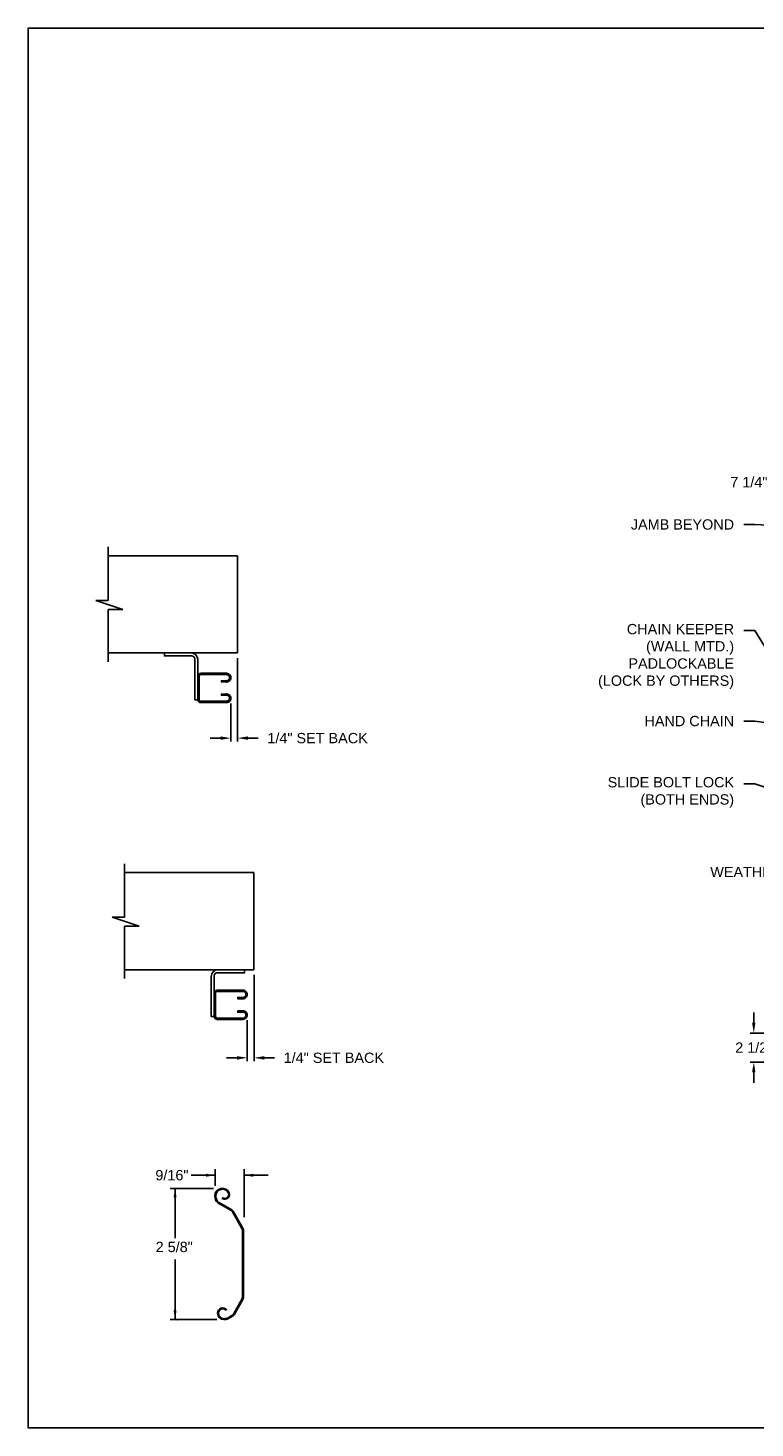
# Model space of a CAD drawing. Header units: inches. Extents: x 169.6 to 213.7, y 214.8 to 267.4.
# Tile 11 of 43: x 169.6 to 176.2, y 234.4 to 247.2. Entities that reach past the tile are written whole.
import ezdxf
from ezdxf import colors
from ezdxf.entities.mleader import LeaderData, LeaderLine
from ezdxf.math import Vec2, Vec3

# ---------------------------------------------------------------- set-up
doc = ezdxf.new("R2010")
doc.units = ezdxf.units.IN
doc.header["$LTSCALE"] = 0.25
doc.header["$MEASUREMENT"] = 0
doc.layers.add('ANNOTATIONS', color=1, linetype='Continuous')
doc.layers.add('DETAILS', color=4, linetype='Continuous')
doc.styles.add('ARIAL', font='arial.ttf', dxfattribs={"height": 0.09375})
doc.dimstyles.new('STANDARD$0', dxfattribs={"dimtxt": 0.09375, "dimasz": 0.09375, "dimexe": 0.03125, "dimexo": 0.046875, "dimgap": 0.09, "dimtad": 0, "dimtih": 1, "dimtoh": 1, "dimdec": 4, "dimzin": 0, "dimdsep": 46, "dimtxsty": 'ARIAL', "dimcen": 0.09, "dimadec": 0, "dimazin": 0, "dimtfac": 1, "dimtdec": 4, "dimtofl": 0, "dimtmove": 0, "dimatfit": 1, "dimfxl": 1, "dimtolj": 1, "dimtzin": 0, "dimarcsym": 0})

# ---------------------------------------------------------------- blocks, each defined once
blk = doc.blocks.new('*D16')
at = {"layer": 'ANNOTATIONS', "color": 0, "lineweight": -2, "transparency": 16777216}
for p, q in [((176.585, 243.695), (176.585, 243.019)), ((176.491, 243.05), (176.397, 243.05)), ((177.185, 243.097), (177.185, 243.081)), ((177.278, 243.05), (177.372, 243.05))]:
    blk.add_line(p, q, dxfattribs=at)
at = {"layer": 'ANNOTATIONS', "color": 0, "transparency": 16777216}
for points in [[(176.491, 243.066), (176.491, 243.034), (176.585, 243.05)], [(177.278, 243.066), (177.278, 243.034), (177.185, 243.05)]]:
    blk.add_solid(points, dxfattribs=at)
at = {"layer": 'defpoints', "color": 0, "transparency": 16777216}
for p in [(176.585, 243.742), (177.185, 243.05), (177.185, 243.05)]:
    blk.add_point(p, dxfattribs=at)
at = {"layer": 'ANNOTATIONS', "color": 0, "transparency": 16777216, "insert": (176.144, 243.05), "char_height": 0.0938, "attachment_point": 5, "style": 'ARIAL'}
blk.add_mtext('\\A1;7 1/4"', dxfattribs=at)
blk = doc.blocks.new('*D19')
at = {"layer": 'ANNOTATIONS', "color": 0, "lineweight": -2, "transparency": 16777216}
for p, q in [((176.189, 238.133), (176.189, 238.226)), ((176.45, 238.039), (176.157, 238.039)), ((176.943, 237.775), (176.157, 237.775)), ((176.189, 237.682), (176.189, 237.588))]:
    blk.add_line(p, q, dxfattribs=at)
at = {"layer": 'ANNOTATIONS', "color": 0, "transparency": 16777216}
for points in [[(176.173, 238.133), (176.204, 238.133), (176.189, 238.039)], [(176.173, 237.682), (176.204, 237.682), (176.189, 237.775)]]:
    blk.add_solid(points, dxfattribs=at)
at = {"layer": 'defpoints', "color": 0, "transparency": 16777216}
for p in [(176.497, 238.039), (176.189, 237.775), (176.989, 237.775)]:
    blk.add_point(p, dxfattribs=at)
at = {"layer": 'ANNOTATIONS', "color": 0, "transparency": 16777216, "insert": (176.189, 237.907), "char_height": 0.0938, "attachment_point": 5, "style": 'ARIAL'}
blk.add_mtext('\\A1;2 1/2"', dxfattribs=at)
blk = doc.blocks.new('*D22')
at = {"layer": 'ANNOTATIONS', "color": 0, "lineweight": -2, "transparency": 16777216}
for p, q in [((171.644, 238.568), (171.644, 237.783)), ((171.583, 238.156), (171.583, 237.783)), ((171.489, 237.814), (171.395, 237.814)), ((171.738, 237.814), (171.831, 237.814))]:
    blk.add_line(p, q, dxfattribs=at)
at = {"layer": 'ANNOTATIONS', "color": 0, "transparency": 16777216}
for points in [[(171.489, 237.83), (171.489, 237.798), (171.583, 237.814)], [(171.738, 237.83), (171.738, 237.798), (171.644, 237.814)]]:
    blk.add_solid(points, dxfattribs=at)
at = {"layer": 'defpoints', "color": 0, "transparency": 16777216}
for p in [(171.644, 238.615), (171.583, 238.203), (171.583, 237.814)]:
    blk.add_point(p, dxfattribs=at)
at = {"layer": 'ANNOTATIONS', "color": 0, "transparency": 16777216, "insert": (172.37, 237.814), "char_height": 0.09375, "attachment_point": 5, "style": 'ARIAL'}
blk.add_mtext('\\A1;1/4" SET BACK', dxfattribs=at)
blk = doc.blocks.new('*D23')
at = {"layer": 'ANNOTATIONS', "color": 0, "lineweight": -2, "transparency": 16777216}
for p, q in [((171.495, 241.45), (171.495, 240.691)), ((171.434, 241.038), (171.434, 240.691)), ((171.34, 240.722), (171.246, 240.722)), ((171.589, 240.722), (171.683, 240.722))]:
    blk.add_line(p, q, dxfattribs=at)
at = {"layer": 'ANNOTATIONS', "color": 0, "transparency": 16777216}
for points in [[(171.34, 240.738), (171.34, 240.707), (171.434, 240.722)], [(171.589, 240.738), (171.589, 240.707), (171.495, 240.722)]]:
    blk.add_solid(points, dxfattribs=at)
at = {"layer": 'defpoints', "color": 0, "transparency": 16777216}
for p in [(171.495, 241.497), (171.434, 241.085), (171.434, 240.722)]:
    blk.add_point(p, dxfattribs=at)
at = {"layer": 'ANNOTATIONS', "color": 0, "transparency": 16777216, "insert": (172.222, 240.722), "char_height": 0.09375, "attachment_point": 5, "style": 'ARIAL'}
blk.add_mtext('\\A1;1/4" SET BACK', dxfattribs=at)

msp = doc.modelspace()

# ---------------------------------------------------------------- linework, layer by layer
at = {"layer": 'ANNOTATIONS'}
for p, q in [((171.28993, 236.74613), (171.07166, 236.74613)), ((171.28993, 236.65096), (171.28993, 236.8007)), ((171.55462, 236.36512), (171.55462, 236.8007)), ((171.55462, 236.74613), (171.77289, 236.74613)), ((171.27417, 236.62692), (170.88129, 236.62692)), ((170.92608, 236.62692), (170.92608, 236.17359)), ((170.92608, 235.43268), (170.92608, 235.97875)), ((171.30692, 235.43268), (170.88129, 235.43268))]:
    msp.add_line(p, q, dxfattribs=at)
for p in [(170.92608, 235.5194), (170.94677, 235.43268)]:
    msp.add_point(p, dxfattribs=at)
for points in [[(171.20807, 236.73249), (171.20807, 236.75978), (171.28993, 236.74613)], [(171.63648, 236.75978), (171.63648, 236.73249), (171.55462, 236.74613)], [(170.93972, 236.54506), (170.91243, 236.54506), (170.92608, 236.62692)], [(170.93972, 235.51454), (170.91243, 235.51454), (170.92608, 235.43268)]]:
    msp.add_solid(points, dxfattribs=at)
at = {"layer": 'defpoints'}
msp.add_lwpolyline([(189.05875, 234.44685), (169.58887, 234.44685), (169.58887, 247.18196), (189.05875, 247.18196)], close=True, dxfattribs=at)
at = {"layer": 'DETAILS', "linetype": 'Continuous'}
for p, q in [((170.31629, 241.97426), (170.31629, 242.46132)), ((170.44997, 241.89385), (170.20638, 241.97426)), ((170.20638, 241.97426), (170.31629, 241.97426)), ((170.31629, 241.41653), (170.31629, 241.89385)), ((170.31629, 241.89385), (170.44997, 241.89385)), ((170.46511, 239.09254), (170.46511, 239.57959)), ((170.59878, 239.01212), (170.3552, 239.09254)), ((170.3552, 239.09254), (170.46511, 239.09254)), ((170.46511, 238.53481), (170.46511, 239.01212)), ((170.46511, 239.01212), (170.59878, 239.01212))]:
    msp.add_line(p, q, dxfattribs=at)
at = {"layer": 'DETAILS'}
for p, q in [((170.31629, 242.38095), (171.49502, 242.38095)), ((171.49502, 241.4969), (171.49502, 242.38095)), ((170.31629, 241.4969), (171.49502, 241.4969)), ((170.46511, 239.49922), (171.64384, 239.49922)), ((171.64384, 238.61517), (171.64384, 239.49922)), ((170.46511, 238.61517), (171.64384, 238.61517))]:
    msp.add_line(p, q, dxfattribs=at)
at = {"layer": 'DETAILS', "linetype": 'Continuous'}
for points in [[(171.13281, 241.4367), (171.13281, 241.07195), (171.10545, 241.07195), (171.10545, 241.44202, 0.39964715), (171.07793, 241.47011), (170.82906, 241.47011), (170.82906, 241.4969), (171.07261, 241.4969, -0.41421356)], [(171.25426, 238.55497), (171.25426, 238.19022), (171.28163, 238.19022), (171.28163, 238.56029, -0.39964715), (171.30915, 238.58838), (171.55801, 238.58838), (171.55801, 238.61517), (171.31446, 238.61517, 0.41421356)], [(171.41186, 236.58352, -0.71328938), (171.35992, 236.54101), (171.35547, 236.5338, 0.71868244), (171.41958, 236.58701, 0.80739118), (171.28796, 236.55863, 0.20132045), (171.31509, 236.49396), (171.43494, 236.42477, -0.1316525), (171.44788, 236.41184), (171.53392, 236.2628, -0.1316525), (171.53866, 236.24513), (171.53866, 235.63562, -0.1316525), (171.53392, 235.61795), (171.4562, 235.48333, -0.1316525), (171.44326, 235.47039), (171.40761, 235.44981, -0.11769246), (171.37133, 235.44115, -0.41421356), (171.32135, 235.49113, -0.66840395), (171.38889, 235.51908), (171.39489, 235.52507, 0.66840395), (171.31288, 235.49113, 0.41421356), (171.37133, 235.43268, 0.11837417), (171.41165, 235.44236), (171.44946, 235.46419, 0.1316525), (171.4624, 235.47713), (171.5424, 235.61568, 0.1316525), (171.54713, 235.63335), (171.54713, 236.2474, 0.1316525), (171.5424, 236.26507), (171.45408, 236.41804, 0.1316525), (171.44114, 236.43097), (171.32029, 236.50075, -0.19799872), (171.29643, 236.55863, -0.80739118)]]:
    msp.add_lwpolyline(points, format="xyb", close=True, dxfattribs=at)
for points in [[(171.13281, 241.07268, 0.41421356), (171.16033, 241.04516), (171.39335, 241.04516, 1.01792855), (171.39335, 241.12468), (171.34786, 241.12309), (171.34786, 241.11096), (171.39335, 241.11255, -1.0258964), (171.39335, 241.05729), (171.16042, 241.05729, -0.41421356), (171.14494, 241.07277), (171.14494, 241.28416, -0.41421356), (171.16042, 241.29964), (171.39335, 241.29964, -1.03553031), (171.39283, 241.2444), (171.34786, 241.24597), (171.34786, 241.23384), (171.39335, 241.23225, 1.01792855), (171.39335, 241.31176), (171.16033, 241.31176, 0.41421356), (171.13281, 241.28424)], [(171.28163, 238.19096, 0.41421356), (171.30915, 238.16344), (171.54217, 238.16344, 1.01792855), (171.54217, 238.24295), (171.49668, 238.24136), (171.49668, 238.22923), (171.54217, 238.23082, -1.0258964), (171.54217, 238.17556), (171.30923, 238.17556, -0.41421356), (171.29375, 238.19104), (171.29375, 238.40243, -0.41421356), (171.30923, 238.41791), (171.54217, 238.41791, -1.03553031), (171.54165, 238.36267), (171.49668, 238.36424), (171.49668, 238.35211), (171.54217, 238.35052, 1.01792855), (171.54217, 238.43004), (171.30915, 238.43004, 0.41421356), (171.28163, 238.40252)]]:
    msp.add_lwpolyline(points, format="xyb", dxfattribs=at)

# ---------------------------------------------------------------- texts
at = {"layer": 'ANNOTATIONS', "style": 'ARIAL'}
msp.add_text('2 5/8"', height=0.09375, dxfattribs=at).set_placement((170.74972, 236.047))
at = {"layer": 'ANNOTATIONS', "insert": (170.89779, 236.74613), "char_height": 0.09375, "attachment_point": 5, "style": 'ARIAL'}
msp.add_mtext('9/16"', dxfattribs=at)

# ---------------------------------------------------------------- dimensions: what is measured, and where the dimension line sits
at = {"layer": 'ANNOTATIONS'}
for base, p1, p2, angle, text, picture, middle in [((177.18465, 243.05001), (176.58461, 243.74219), (177.18465, 243.05001), 0, '7 1/4"', '*D16', (176.14439, 243.05001)), ((171.43382, 240.72244), (171.49502, 241.4969), (171.43382, 241.08492), 180, '1/4" SET BACK', '*D23', (172.22161, 240.72244)), ((171.58264, 237.81392), (171.64384, 238.61517), (171.58264, 238.20319), 180, '1/4" SET BACK', '*D22', (172.37042, 237.81392)), ((176.1887, 237.77547), (176.49715, 238.03895), (176.98944, 237.77547), 90, '2 1/2"', '*D19', (176.1887, 237.90721))]:
    dim = msp.add_linear_dim(base=base, p1=p1, p2=p2, angle=angle, text=text, dimstyle='STANDARD$0', dxfattribs=at)
    dim.commit()
    dim.dimension.update_dxf_attribs({"geometry": picture, "text_midpoint": middle, "dimtype": 160})

# ---------------------------------------------------------------- leaders
ml = msp.add_multileader_mtext('Standard', dxfattribs=at)
ml.set_content('JAMB BEYOND', color=256, style='ARIAL')
ml.set_leader_properties()
ml.build(insert=Vec2(0, 0))
ml.multileader.update_dxf_attribs({"dogleg_length": 0.36, "arrow_head_size": 0.09375})
ctx = ml.context
ctx.base_point, ctx.char_height, ctx.arrow_head_size, ctx.landing_gap_size, ctx.plane_origin = Vec3(174.99132, 242.66513), 0.09375, 0.09375, 0.09, Vec3(177.48756, 242.27028)
ctx.text_align_type = 2
notes = []
notes.append((ctx, [(0, (1, 1, 0), (176.19757, 242.66513), (-1, 0), 0.09796, [(0, [(177.18465, 242.61518)], 0, [])])]))
ctx.mtext.insert, ctx.mtext.alignment, ctx.mtext.flow_direction = Vec3(176.00961, 242.7128), 3, 5
ml = msp.add_multileader_mtext('Standard', dxfattribs=at)
ml.set_content('CHAIN KEEPER\\P(WALL MTD.)\\PPADLOCKABLE\\P(LOCK BY OTHERS)', color=256, style='ARIAL')
ml.set_leader_properties()
ml.build(insert=Vec2(0, 0))
ml.multileader.update_dxf_attribs({"dogleg_length": 0.36, "arrow_head_size": 0.09375})
ctx = ml.context
ctx.base_point, ctx.char_height, ctx.arrow_head_size, ctx.landing_gap_size, ctx.plane_origin = Vec3(174.69517, 241.70017), 0.09375, 0.09375, 0.09, Vec3(177.48756, 240.67714)
ctx.text_align_type = 2
notes.append((ctx, [(0, (1, 1, 0), (176.19757, 241.70017), (-1, 0), 0.09796, [(0, [(176.47332, 241.25922)], 0, [])])]))
ctx.mtext.insert, ctx.mtext.alignment, ctx.mtext.flow_direction = Vec3(176.00961, 241.76082), 3, 5
ml = msp.add_multileader_mtext('Standard', dxfattribs=at)
ml.set_content('HAND CHAIN', color=256, style='ARIAL')
ml.set_leader_properties()
ml.build(insert=Vec2(0, 0))
ml.multileader.update_dxf_attribs({"dogleg_length": 0.36, "arrow_head_size": 0.09375})
ctx = ml.context
ctx.base_point, ctx.char_height, ctx.arrow_head_size, ctx.landing_gap_size, ctx.plane_origin = Vec3(175.12587, 240.87672), 0.09375, 0.09375, 0.09, Vec3(177.48756, 240.40684)
ctx.text_align_type = 2
notes.append((ctx, [(0, (1, 1, 0), (176.19757, 240.87672), (-1, 0), 0.09796, [(0, [(176.71369, 240.80724)], 0, [])])]))
ctx.mtext.insert, ctx.mtext.alignment, ctx.mtext.flow_direction = Vec3(176.00961, 240.9244), 3, 5
ml = msp.add_multileader_mtext('Standard', dxfattribs=at)
ml.set_content('SLIDE BOLT LOCK\\P (BOTH ENDS)', color=256, style='ARIAL')
ml.set_leader_properties()
ml.build(insert=Vec2(0, 0))
ml.multileader.update_dxf_attribs({"dogleg_length": 0.36, "arrow_head_size": 0.09375})
ctx = ml.context
ctx.base_point, ctx.char_height, ctx.arrow_head_size, ctx.landing_gap_size, ctx.plane_origin = Vec3(174.77574, 240.30739), 0.09375, 0.09375, 0.09, Vec3(177.48756, 239.90291)
ctx.text_align_type = 2
notes.append((ctx, [(0, (1, 1, 0), (176.19757, 240.30739), (-1, 0), 0.09796, [(0, [(177.24715, 239.94561)], 0, [])])]))
ctx.mtext.insert, ctx.mtext.alignment, ctx.mtext.flow_direction = Vec3(176.00961, 240.36805), 3, 5
ml = msp.add_multileader_mtext('Standard', dxfattribs=at)
ml.set_content('WEATHERSTRIPPED BOTTOM BAR', color=256, style='ARIAL')
ml.set_leader_properties()
ml.build(insert=Vec2(0, 0))
ml.multileader.update_dxf_attribs({"dogleg_length": 0.36, "arrow_head_size": 0.09375})
ctx = ml.context
ctx.base_point, ctx.char_height, ctx.arrow_head_size, ctx.landing_gap_size, ctx.plane_origin = Vec3(175.70598, 239.50377), 0.09375, 0.09375, 0.09, Vec3(178.87983, 239.07054)
ctx.text_align_type = 2
notes.append((ctx, [(0, (1, 1, 0), (178.19275, 239.50377), (-1, 0), 0.09796, [(0, [(178.57692, 239.86983)], 0, [])])]))
ctx.mtext.insert, ctx.mtext.alignment, ctx.mtext.flow_direction = Vec3(178.00479, 239.55144), 3, 5
for ctx, leaders in notes:
    for number, flags, end, landing, length, lines in leaders:
        leader = LeaderData()
        leader.index, (leader.has_last_leader_line, leader.has_dogleg_vector, leader.attachment_direction) = number, flags
        leader.last_leader_point, leader.dogleg_vector, leader.dogleg_length = Vec3(end), Vec3(landing), length
        for number, points, colour, breaks in lines:
            line = LeaderLine()
            line.index, line.vertices, line.color, line.breaks = number, Vec3.list(points), colors.encode_raw_color(colour), breaks
            leader.lines.append(line)
        ctx.leaders.append(leader)

doc.saveas('drawing.dxf')
